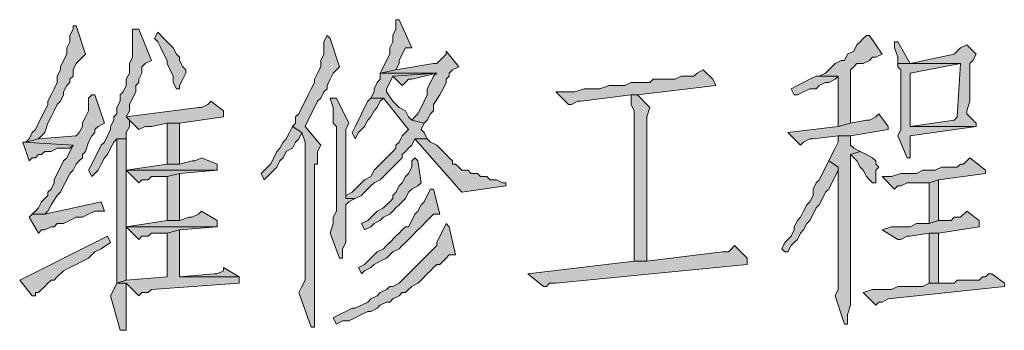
# Model space of a CAD drawing. Extents: x 566443 to 590371, y 3845226 to 3876576.
# Tile 92 of 221: x 586734.08 to 586747.37, y 3853870.76 to 3853874.95. Entities that reach past the tile are written whole.
import ezdxf

# ---------------------------------------------------------------- set-up
doc = ezdxf.new("R2010")
doc.units = 0
doc.layers.add('C00-00-00', color=7, linetype='CONTINUOUS')

msp = doc.modelspace()

# ---------------------------------------------------------------- hatches: boundary and pattern name
at = {"layer": 'C00-00-00'}
h = msp.add_hatch(color=256, dxfattribs=at)
h.dxf.hatch_style = 2
h.paths.add_polyline_path([(586739.198, 3853874.951), (586739.156, 3853874.951), (586739.156, 3853874.908), (586739.156, 3853874.824), (586739.114, 3853874.739), (586739.114, 3853874.654), (586739.071, 3853874.57), (586739.071, 3853874.485), (586739.029, 3853874.4), (586738.987, 3853874.316), (586738.944, 3853874.231), (586739.156, 3853874.273), (586739.198, 3853874.358), (586739.198, 3853874.4), (586739.241, 3853874.485), (586739.283, 3853874.57), (586739.368, 3853874.57)])
h = msp.add_hatch(color=256, dxfattribs=at)
h.dxf.hatch_style = 2
h.paths.add_polyline_path([(586734.838, 3853874.866), (586734.796, 3853874.866), (586734.796, 3853874.824), (586734.753, 3853874.739), (586734.753, 3853874.654), (586734.711, 3853874.57), (586734.711, 3853874.485), (586734.669, 3853874.4), (586734.626, 3853874.316), (586734.626, 3853874.273), (586734.584, 3853874.189), (586734.584, 3853874.104), (586734.542, 3853874.019), (586734.499, 3853873.935), (586734.457, 3853873.85), (586734.457, 3853873.808), (586734.415, 3853873.723), (586734.372, 3853873.638), (586734.33, 3853873.554), (586734.288, 3853873.469), (586734.245, 3853873.427), (586734.203, 3853873.342), (586734.161, 3853873.3), (586734.33, 3853873.342), (586734.415, 3853873.427), (586734.457, 3853873.554), (586734.499, 3853873.638), (586734.542, 3853873.723), (586734.584, 3853873.808), (586734.626, 3853873.85), (586734.669, 3853873.935), (586734.669, 3853873.977), (586734.711, 3853874.062), (586734.753, 3853874.104), (586734.753, 3853874.146), (586734.796, 3853874.189), (586734.796, 3853874.273), (586734.838, 3853874.358), (586734.88, 3853874.4), (586734.923, 3853874.443), (586734.965, 3853874.485)])
h = msp.add_hatch(color=256, dxfattribs=at)
h.dxf.hatch_style = 2
h.paths.add_polyline_path([(586735.685, 3853874.824), (586735.6, 3853874.824), (586735.6, 3853874.781), (586735.6, 3853874.443), (586735.558, 3853874.358), (586735.558, 3853874.231), (586735.515, 3853874.146), (586735.515, 3853874.062), (586735.473, 3853873.977), (586735.431, 3853873.935), (586735.431, 3853873.85), (586735.388, 3853873.765), (586735.388, 3853873.681), (586735.346, 3853873.638), (586735.346, 3853873.596), (586735.304, 3853873.511), (586735.304, 3853873.469), (586735.261, 3853873.384), (586735.219, 3853873.3), (586735.177, 3853873.257), (586735.134, 3853873.173), (586735.092, 3853873.088), (586735.05, 3853873.003), (586735.007, 3853872.919), (586735.05, 3853872.834), (586735.134, 3853872.919), (586735.177, 3853873.003), (586735.219, 3853873.088), (586735.261, 3853873.13), (586735.304, 3853873.215), (586735.346, 3853873.3), (586735.388, 3853873.342), (586735.515, 3853873.342), (586735.515, 3853873.384), (586735.515, 3853873.427), (586735.558, 3853873.511), (586735.558, 3853873.596), (586735.515, 3853873.638), (586735.558, 3853873.723), (586735.558, 3853873.808), (586735.6, 3853873.892), (586735.642, 3853873.977), (586735.642, 3853874.062), (586735.685, 3853874.104), (586735.685, 3853874.146), (586735.727, 3853874.231), (586735.727, 3853874.316), (586735.769, 3853874.358), (586735.854, 3853874.4)])
h = msp.add_hatch(color=256, dxfattribs=at)
h.dxf.hatch_style = 2
h.paths.add_polyline_path([(586735.939, 3853874.781), (586735.896, 3853874.697), (586735.939, 3853874.654), (586735.981, 3853874.57), (586736.023, 3853874.485), (586736.066, 3853874.4), (586736.066, 3853874.358), (586736.108, 3853874.273), (586736.15, 3853874.189), (586736.15, 3853874.104), (586736.193, 3853874.019), (586736.235, 3853874.019), (586736.235, 3853874.062), (586736.277, 3853874.146), (586736.32, 3853874.231), (586736.32, 3853874.273), (586736.277, 3853874.316), (586736.235, 3853874.4), (586736.235, 3853874.443), (586736.193, 3853874.485), (586736.15, 3853874.57), (586736.108, 3853874.612), (586736.023, 3853874.697)])
h = msp.add_hatch(color=256, dxfattribs=at)
h.dxf.hatch_style = 2
h.paths.add_polyline_path([(586738.225, 3853874.739), (586738.182, 3853874.654), (586738.182, 3853874.485), (586738.14, 3853874.4), (586738.14, 3853874.316), (586738.098, 3853874.231), (586738.055, 3853874.146), (586738.055, 3853874.104), (586738.013, 3853874.019), (586737.971, 3853873.935), (586737.928, 3853873.85), (586737.886, 3853873.765), (586737.844, 3853873.681), (586737.801, 3853873.638), (586737.801, 3853873.554), (586737.759, 3853873.511), (586737.886, 3853873.427), (586737.928, 3853873.3), (586737.928, 3853873.088), (586737.928, 3853873.046), (586737.928, 3853871.437), (586737.886, 3853871.352), (586737.844, 3853871.268), (586738.013, 3853870.802), (586738.055, 3853870.802), (586738.055, 3853871.395), (586738.055, 3853873.003), (586738.098, 3853873.003), (586738.098, 3853873.173), (586738.14, 3853873.257), (586737.928, 3853873.511), (586737.971, 3853873.596), (586738.013, 3853873.681), (586738.055, 3853873.765), (586738.098, 3853873.85), (586738.14, 3853873.892), (586738.182, 3853873.977), (586738.225, 3853874.019), (586738.225, 3853874.062), (586738.267, 3853874.146), (586738.309, 3853874.231), (586738.352, 3853874.273), (586738.394, 3853874.316), (586738.267, 3853874.697)])
h = msp.add_hatch(color=256, dxfattribs=at)
h.dxf.hatch_style = 2
h.paths.add_polyline_path([(586745.548, 3853874.739), (586745.506, 3853874.739), (586745.464, 3853874.697), (586745.421, 3853874.654), (586745.379, 3853874.612), (586745.337, 3853874.527), (586745.252, 3853874.485), (586745.21, 3853874.4), (586745.167, 3853874.4), (586745.083, 3853874.358), (586745.04, 3853874.316), (586744.998, 3853874.273), (586744.956, 3853874.231), (586744.871, 3853874.189), (586745.125, 3853874.189), (586745.125, 3853874.146), (586745.125, 3853873.511), (586745.294, 3853873.554), (586745.294, 3853874.273), (586745.337, 3853874.316), (586745.379, 3853874.358), (586745.464, 3853874.358), (586745.548, 3853874.4), (586745.591, 3853874.443), (586745.633, 3853874.443), (586745.718, 3853874.485)])
h = msp.add_hatch(color=256, dxfattribs=at)
h.dxf.hatch_style = 2
h.paths.add_polyline_path([(586745.929, 3853874.654), (586745.887, 3853874.654), (586745.887, 3853874.57), (586745.929, 3853874.443), (586745.929, 3853874.358), (586746.099, 3853874.358)])
h = msp.add_hatch(color=256, dxfattribs=at)
h.dxf.hatch_style = 2
h.paths.add_polyline_path([(586739.833, 3853874.527), (586739.833, 3853874.485), (586739.749, 3853874.4), (586739.706, 3853874.358), (586739.664, 3853874.358), (586739.156, 3853874.273), (586738.944, 3853874.231), (586739.706, 3853874.231), (586739.664, 3853874.189), (586739.622, 3853874.104), (586739.579, 3853874.019), (586739.579, 3853873.935), (586739.537, 3853873.85), (586739.495, 3853873.765), (586739.452, 3853873.681), (586739.41, 3853873.638), (586739.368, 3853873.596), (586739.537, 3853873.554), (586739.579, 3853873.596), (586739.622, 3853873.681), (586739.664, 3853873.723), (586739.664, 3853873.808), (586739.749, 3853873.935), (586739.791, 3853874.019), (586739.833, 3853874.104), (586739.833, 3853874.146), (586739.876, 3853874.189), (586739.876, 3853874.231), (586739.918, 3853874.273), (586740.003, 3853874.316)])
h = msp.add_hatch(color=256, dxfattribs=at)
h.dxf.hatch_style = 2
h.paths.add_polyline_path([(586746.861, 3853874.612), (586746.776, 3853874.57), (586746.734, 3853874.527), (586746.691, 3853874.485), (586746.099, 3853874.358), (586745.929, 3853874.358), (586746.776, 3853874.358), (586746.734, 3853873.638), (586746.691, 3853873.596), (586746.099, 3853873.511), (586746.988, 3853873.511), (586746.988, 3853873.554), (586746.861, 3853873.681), (586746.861, 3853873.723), (586746.903, 3853873.85), (586746.903, 3853874.358), (586746.945, 3853874.4), (586746.988, 3853874.485)])
h = msp.add_hatch(color=256, dxfattribs=at)
h.dxf.hatch_style = 2
h.paths.add_polyline_path([(586745.929, 3853874.358), (586745.929, 3853874.316), (586745.972, 3853874.273), (586745.972, 3853873.469), (586745.929, 3853873.384), (586746.056, 3853873.088), (586746.099, 3853873.088), (586746.099, 3853873.13), (586746.099, 3853873.384), (586746.988, 3853873.511), (586746.099, 3853873.511), (586746.099, 3853873.554), (586746.099, 3853873.723), (586746.099, 3853873.808), (586746.099, 3853874.231), (586746.776, 3853874.358)])
h = msp.add_hatch(color=256, dxfattribs=at)
h.dxf.hatch_style = 2
h.paths.add_polyline_path([(586738.944, 3853874.231), (586738.944, 3853874.146), (586738.902, 3853874.104), (586738.86, 3853874.019), (586738.86, 3853873.977), (586738.817, 3853873.892), (586738.987, 3853873.892), (586739.325, 3853873.469), (586739.283, 3853873.427), (586739.241, 3853873.384), (586739.198, 3853873.3), (586739.156, 3853873.257), (586739.156, 3853873.215), (586739.114, 3853873.173), (586739.071, 3853873.13), (586738.987, 3853873.046), (586738.944, 3853873.003), (586738.902, 3853872.961), (586738.86, 3853872.919), (586738.817, 3853872.834), (586738.733, 3853872.792), (586738.69, 3853872.749), (586738.606, 3853872.665), (586738.563, 3853872.622), (586738.479, 3853872.58), (586738.479, 3853872.538), (586738.606, 3853872.538), (586738.69, 3853872.58), (586738.733, 3853872.622), (586738.817, 3853872.707), (586738.86, 3853872.749), (586738.944, 3853872.792), (586738.987, 3853872.834), (586739.029, 3853872.876), (586739.071, 3853872.919), (586739.156, 3853873.003), (586739.198, 3853873.046), (586739.241, 3853873.088), (586739.241, 3853873.13), (586739.283, 3853873.173), (586739.325, 3853873.215), (586739.368, 3853873.257), (586739.41, 3853873.342), (586739.579, 3853873.342), (586739.537, 3853873.427), (586739.495, 3853873.469), (586739.537, 3853873.554), (586739.368, 3853873.596), (586739.325, 3853873.638), (586739.283, 3853873.723), (586739.198, 3853873.765), (586739.114, 3853873.85), (586739.029, 3853873.977), (586739.029, 3853874.019), (586739.071, 3853874.104), (586739.114, 3853874.189), (586739.706, 3853874.231)])
h = msp.add_hatch(color=256, dxfattribs=at)
h.dxf.hatch_style = 2
h.paths.add_polyline_path([(586739.706, 3853874.231), (586739.114, 3853874.189), (586739.241, 3853874.062), (586739.283, 3853874.104), (586739.325, 3853874.146), (586739.368, 3853874.146)])
h = msp.add_hatch(color=256, dxfattribs=at)
h.dxf.hatch_style = 2
h.paths.add_polyline_path([(586743.305, 3853874.273), (586743.22, 3853874.231), (586743.178, 3853874.189), (586743.008, 3853874.189), (586742.924, 3853874.146), (586742.627, 3853874.146), (586742.585, 3853874.104), (586742.331, 3853874.104), (586742.246, 3853874.062), (586742.035, 3853874.062), (586741.908, 3853874.019), (586741.823, 3853874.019), (586741.696, 3853874.019), (586741.569, 3853873.977), (586741.315, 3853873.977), (586741.484, 3853873.808), (586741.527, 3853873.808), (586741.611, 3853873.85), (586741.654, 3853873.85), (586742.331, 3853873.935), (586742.416, 3853873.935), (586743.474, 3853874.062), (586743.432, 3853874.146)])
h = msp.add_hatch(color=256, dxfattribs=at)
h.dxf.hatch_style = 2
h.paths.add_polyline_path([(586744.871, 3853874.189), (586744.829, 3853874.189), (586744.744, 3853874.146), (586744.659, 3853874.104), (586744.575, 3853874.062), (586744.49, 3853874.019), (586744.532, 3853873.935), (586744.575, 3853873.935), (586744.659, 3853873.977), (586744.744, 3853874.019), (586744.829, 3853874.019), (586744.871, 3853874.062), (586744.956, 3853874.104), (586744.998, 3853874.104), (586745.083, 3853874.146), (586745.125, 3853874.189)])
h = msp.add_hatch(color=256, dxfattribs=at)
h.dxf.hatch_style = 2
h.paths.add_polyline_path([(586735.092, 3853873.935), (586735.05, 3853873.935), (586735.007, 3853873.892), (586735.007, 3853873.723), (586734.965, 3853873.638), (586734.923, 3853873.554), (586734.923, 3853873.511), (586734.88, 3853873.427), (586734.838, 3853873.384), (586734.33, 3853873.342), (586734.161, 3853873.3), (586734.118, 3853873.3), (586734.796, 3853873.257), (586734.753, 3853873.173), (586734.711, 3853873.088), (586734.669, 3853873.046), (586734.626, 3853872.961), (586734.584, 3853872.876), (586734.542, 3853872.792), (586734.542, 3853872.749), (586734.499, 3853872.665), (586734.457, 3853872.622), (586734.457, 3853872.58), (586734.372, 3853872.495), (586734.33, 3853872.411), (586734.288, 3853872.368), (586734.245, 3853872.326), (586734.415, 3853872.326), (586734.457, 3853872.368), (586734.499, 3853872.453), (586734.584, 3853872.58), (586734.626, 3853872.622), (586734.669, 3853872.707), (586734.711, 3853872.792), (586734.753, 3853872.876), (586734.796, 3853872.919), (586734.838, 3853873.003), (586734.88, 3853873.046), (586734.923, 3853873.088), (586734.923, 3853873.13), (586734.965, 3853873.173), (586735.007, 3853873.3), (586735.05, 3853873.384), (586735.092, 3853873.427), (586735.092, 3853873.469), (586735.134, 3853873.511), (586735.219, 3853873.554)])
h = msp.add_hatch(color=256, dxfattribs=at)
h.dxf.hatch_style = 2
h.paths.add_polyline_path([(586736.658, 3853873.85), (586736.616, 3853873.808), (586736.531, 3853873.765), (586736.489, 3853873.765), (586735.515, 3853873.638), (586735.558, 3853873.596), (586735.685, 3853873.469), (586735.769, 3853873.511), (586735.854, 3853873.511), (586736.066, 3853873.554), (586736.235, 3853873.554), (586736.828, 3853873.638), (586736.828, 3853873.723)])
h = msp.add_hatch(color=256, dxfattribs=at)
h.dxf.hatch_style = 2
h.paths.add_polyline_path([(586738.352, 3853873.892), (586738.267, 3853873.892), (586738.309, 3853873.765), (586738.309, 3853873.554), (586738.352, 3853873.511), (586738.352, 3853872.368), (586738.309, 3853872.284), (586738.309, 3853872.199), (586738.267, 3853872.072), (586738.394, 3853871.733), (586738.436, 3853871.733), (586738.436, 3853871.86), (586738.479, 3853871.945), (586738.479, 3853872.453), (586738.521, 3853872.495), (586738.606, 3853872.538), (586738.479, 3853872.538), (586738.479, 3853872.622), (586738.479, 3853873.469), (586738.521, 3853873.554)])
h = msp.add_hatch(color=256, dxfattribs=at)
h.dxf.hatch_style = 2
h.paths.add_polyline_path([(586738.817, 3853873.892), (586738.775, 3853873.85), (586738.733, 3853873.765), (586738.69, 3853873.681), (586738.648, 3853873.596), (586738.606, 3853873.511), (586738.563, 3853873.427), (586738.606, 3853873.342), (586738.648, 3853873.427), (586738.733, 3853873.511), (586738.775, 3853873.596), (586738.817, 3853873.638), (586738.86, 3853873.723), (586738.902, 3853873.765), (586738.944, 3853873.85), (586738.987, 3853873.892)])
h = msp.add_hatch(color=256, dxfattribs=at)
h.dxf.hatch_style = 2
h.paths.add_polyline_path([(586742.416, 3853873.935), (586742.331, 3853873.935), (586742.331, 3853873.892), (586742.331, 3853873.808), (586742.373, 3853873.723), (586742.373, 3853871.691), (586742.543, 3853871.691), (586742.543, 3853873.469), (586742.543, 3853873.511), (586742.543, 3853873.638), (586742.585, 3853873.765)])
h = msp.add_hatch(color=256, dxfattribs=at)
h.dxf.hatch_style = 2
h.paths.add_polyline_path([(586745.675, 3853873.681), (586745.633, 3853873.638), (586745.548, 3853873.596), (586745.506, 3853873.596), (586745.294, 3853873.554), (586745.125, 3853873.511), (586744.448, 3853873.427), (586744.617, 3853873.257), (586744.659, 3853873.3), (586744.744, 3853873.342), (586744.786, 3853873.342), (586745.125, 3853873.384), (586745.294, 3853873.384), (586745.802, 3853873.469), (586745.802, 3853873.511)])
h = msp.add_hatch(color=256, dxfattribs=at)
h.dxf.hatch_style = 2
h.paths.add_polyline_path([(586736.235, 3853873.003), (586736.235, 3853873.554), (586736.066, 3853873.554), (586736.066, 3853873.003)])
h = msp.add_hatch(color=256, dxfattribs=at)
h.dxf.hatch_style = 2
h.paths.add_polyline_path([(586737.759, 3853873.511), (586737.717, 3853873.427), (586737.674, 3853873.342), (586737.632, 3853873.3), (586737.59, 3853873.215), (586737.547, 3853873.173), (586737.505, 3853873.088), (586737.463, 3853873.003), (586737.42, 3853872.961), (586737.336, 3853872.876), (586737.378, 3853872.792), (586737.42, 3853872.834), (586737.463, 3853872.876), (586737.547, 3853872.961), (586737.59, 3853873.046), (586737.632, 3853873.088), (586737.674, 3853873.173), (586737.759, 3853873.215), (586737.801, 3853873.3), (586737.844, 3853873.342), (586737.886, 3853873.427)])
h = msp.add_hatch(color=256, dxfattribs=at)
h.dxf.hatch_style = 2
h.paths.add_polyline_path([(586734.118, 3853873.3), (586734.203, 3853873.046), (586734.245, 3853873.088), (586734.288, 3853873.088), (586734.33, 3853873.13), (586734.372, 3853873.13), (586734.415, 3853873.173), (586734.499, 3853873.173), (586734.584, 3853873.215), (586734.753, 3853873.215), (586734.796, 3853873.257)])
h = msp.add_hatch(color=256, dxfattribs=at)
h.dxf.hatch_style = 2
h.paths.add_polyline_path([(586735.515, 3853873.342), (586735.388, 3853873.342), (586735.388, 3853873.257), (586735.388, 3853871.395), (586735.515, 3853871.437), (586735.515, 3853871.606), (586735.515, 3853871.776), (586735.515, 3853872.157), (586736.743, 3853872.157), (586735.515, 3853872.157), (586735.515, 3853872.284), (586735.515, 3853872.919), (586736.743, 3853872.919), (586735.515, 3853872.919), (586735.515, 3853872.961)])
h = msp.add_hatch(color=256, dxfattribs=at)
h.dxf.hatch_style = 2
h.paths.add_polyline_path([(586739.579, 3853873.342), (586739.41, 3853873.342), (586740.045, 3853872.622), (586740.638, 3853872.707), (586740.638, 3853872.749), (586740.595, 3853872.749), (586740.511, 3853872.792), (586740.426, 3853872.792), (586740.384, 3853872.834), (586740.299, 3853872.834), (586740.257, 3853872.876), (586740.172, 3853872.876), (586740.13, 3853872.919), (586740.045, 3853872.919), (586740.003, 3853872.961), (586739.96, 3853873.003), (586739.918, 3853873.003), (586739.918, 3853873.046), (586739.876, 3853873.088), (586739.833, 3853873.13), (586739.791, 3853873.173), (586739.749, 3853873.215), (586739.706, 3853873.257), (586739.622, 3853873.3)])
h = msp.add_hatch(color=256, dxfattribs=at)
h.dxf.hatch_style = 2
h.paths.add_polyline_path([(586745.294, 3853873.384), (586745.125, 3853873.384), (586745.125, 3853873.342), (586745.125, 3853873.3), (586745.083, 3853873.215), (586745.04, 3853873.13), (586744.998, 3853873.046), (586745.125, 3853872.961), (586745.125, 3853871.564), (586745.125, 3853871.522), (586745.125, 3853871.31), (586745.083, 3853871.225), (586745.21, 3853870.844), (586745.252, 3853870.844), (586745.252, 3853870.971), (586745.294, 3853871.098), (586745.294, 3853873.13), (586745.421, 3853873.173), (586745.337, 3853873.215), (586745.294, 3853873.257)])
h = msp.add_hatch(color=256, dxfattribs=at)
h.dxf.hatch_style = 2
h.paths.add_polyline_path([(586745.421, 3853873.173), (586745.294, 3853873.13), (586745.337, 3853873.088), (586745.379, 3853873.046), (586745.421, 3853872.961), (586745.464, 3853872.919), (586745.506, 3853872.834), (586745.548, 3853872.792), (586745.591, 3853872.749), (586745.633, 3853872.749), (586745.633, 3853872.792), (586745.633, 3853872.919), (586745.675, 3853872.961), (586745.633, 3853873.003), (586745.633, 3853873.046), (586745.591, 3853873.088), (586745.506, 3853873.13)])
h = msp.add_hatch(color=256, dxfattribs=at)
h.dxf.hatch_style = 2
h.paths.add_polyline_path([(586736.531, 3853873.088), (586736.447, 3853873.046), (586736.404, 3853873.046), (586736.235, 3853873.003), (586736.066, 3853873.003), (586735.515, 3853872.919), (586736.743, 3853872.919), (586736.743, 3853873.003)])
h = msp.add_hatch(color=256, dxfattribs=at)
h.dxf.hatch_style = 2
h.paths.add_polyline_path([(586739.41, 3853873.088), (586739.368, 3853873.046), (586739.368, 3853872.961), (586739.325, 3853872.876), (586739.283, 3853872.834), (586739.241, 3853872.749), (586739.198, 3853872.707), (586739.156, 3853872.622), (586739.114, 3853872.58), (586739.114, 3853872.538), (586739.071, 3853872.495), (586739.029, 3853872.453), (586738.987, 3853872.411), (586738.902, 3853872.368), (586738.86, 3853872.326), (586738.775, 3853872.241), (586738.69, 3853872.199), (586738.733, 3853872.114), (586738.817, 3853872.157), (586738.86, 3853872.199), (586738.944, 3853872.241), (586738.987, 3853872.284), (586739.071, 3853872.326), (586739.114, 3853872.368), (586739.156, 3853872.411), (586739.198, 3853872.453), (586739.241, 3853872.495), (586739.283, 3853872.538), (586739.325, 3853872.622), (586739.368, 3853872.665), (586739.452, 3853872.707), (586739.495, 3853872.749), (586739.452, 3853873.046)])
h = msp.add_hatch(color=256, dxfattribs=at)
h.dxf.hatch_style = 2
h.paths.add_polyline_path([(586744.998, 3853873.046), (586744.956, 3853872.961), (586744.913, 3853872.876), (586744.871, 3853872.792), (586744.829, 3853872.749), (586744.786, 3853872.665), (586744.786, 3853872.58), (586744.744, 3853872.495), (586744.702, 3853872.453), (586744.659, 3853872.368), (586744.617, 3853872.284), (586744.575, 3853872.241), (586744.532, 3853872.157), (586744.532, 3853872.114), (586744.49, 3853872.03), (586744.448, 3853871.987), (586744.405, 3853871.945), (586744.363, 3853871.86), (586744.405, 3853871.818), (586744.448, 3853871.818), (586744.49, 3853871.903), (586744.532, 3853871.945), (586744.575, 3853871.987), (586744.617, 3853872.072), (586744.659, 3853872.114), (586744.702, 3853872.199), (586744.744, 3853872.241), (586744.786, 3853872.326), (586744.829, 3853872.411), (586744.871, 3853872.453), (586744.913, 3853872.538), (586744.956, 3853872.622), (586744.998, 3853872.665), (586745.04, 3853872.749), (586745.083, 3853872.834), (586745.125, 3853872.919), (586745.125, 3853872.961)])
h = msp.add_hatch(color=256, dxfattribs=at)
h.dxf.hatch_style = 2
h.paths.add_polyline_path([(586746.903, 3853873.088), (586746.861, 3853873.046), (586746.818, 3853873.003), (586746.776, 3853873.003), (586746.734, 3853872.961), (586746.522, 3853872.961), (586746.437, 3853872.919), (586746.268, 3853872.919), (586746.183, 3853872.876), (586745.972, 3853872.876), (586745.845, 3853872.834), (586745.718, 3853872.834), (586745.887, 3853872.665), (586745.929, 3853872.707), (586745.972, 3853872.707), (586746.056, 3853872.749), (586746.353, 3853872.749), (586746.48, 3853872.792), (586747.115, 3853872.876), (586747.115, 3853872.919)])
h = msp.add_hatch(color=256, dxfattribs=at)
h.dxf.hatch_style = 2
h.paths.add_polyline_path([(586736.743, 3853872.919), (586735.515, 3853872.919), (586735.685, 3853872.749), (586735.727, 3853872.792), (586735.812, 3853872.792), (586735.854, 3853872.834), (586736.066, 3853872.834), (586736.235, 3853872.876)])
h = msp.add_hatch(color=256, dxfattribs=at)
h.dxf.hatch_style = 2
h.paths.add_polyline_path([(586736.235, 3853872.876), (586736.066, 3853872.834), (586736.066, 3853872.241), (586736.235, 3853872.241)])
h = msp.add_hatch(color=256, dxfattribs=at)
h.dxf.hatch_style = 2
h.paths.add_polyline_path([(586746.48, 3853872.792), (586746.353, 3853872.749), (586746.353, 3853872.199), (586746.48, 3853872.241)])
h = msp.add_hatch(color=256, dxfattribs=at)
h.dxf.hatch_style = 2
h.paths.add_polyline_path([(586739.622, 3853872.665), (586739.579, 3853872.58), (586739.537, 3853872.495), (586739.495, 3853872.453), (586739.452, 3853872.368), (586739.41, 3853872.326), (586739.368, 3853872.241), (586739.325, 3853872.157), (586739.283, 3853872.157), (586739.241, 3853872.114), (586739.198, 3853872.072), (586739.156, 3853872.03), (586739.071, 3853871.945), (586739.029, 3853871.903), (586738.987, 3853871.86), (586738.902, 3853871.818), (586738.86, 3853871.776), (586738.775, 3853871.691), (586738.733, 3853871.649), (586738.648, 3853871.606), (586738.69, 3853871.522), (586738.733, 3853871.564), (586738.817, 3853871.606), (586738.86, 3853871.649), (586738.944, 3853871.691), (586739.029, 3853871.733), (586739.071, 3853871.776), (586739.114, 3853871.818), (586739.198, 3853871.86), (586739.241, 3853871.903), (586739.283, 3853871.945), (586739.325, 3853871.987), (586739.368, 3853872.03), (586739.452, 3853872.114), (586739.495, 3853872.157), (586739.579, 3853872.241), (586739.622, 3853872.284), (586739.664, 3853872.326), (586739.749, 3853872.326), (586739.664, 3853872.665)])
h = msp.add_hatch(color=256, dxfattribs=at)
h.dxf.hatch_style = 2
h.paths.add_polyline_path([(586735.177, 3853872.495), (586734.415, 3853872.326), (586734.245, 3853872.326), (586734.203, 3853872.284), (586734.33, 3853872.072), (586734.372, 3853872.114), (586734.415, 3853872.114), (586734.499, 3853872.157), (586734.542, 3853872.157), (586734.584, 3853872.199), (586734.669, 3853872.199), (586734.753, 3853872.241), (586734.838, 3853872.284), (586734.923, 3853872.284), (586735.007, 3853872.326), (586735.092, 3853872.368), (586735.219, 3853872.368)])
h = msp.add_hatch(color=256, dxfattribs=at)
h.dxf.hatch_style = 2
h.paths.add_polyline_path([(586736.531, 3853872.368), (586736.489, 3853872.326), (586736.404, 3853872.284), (586736.362, 3853872.284), (586736.235, 3853872.241), (586736.066, 3853872.241), (586735.515, 3853872.157), (586736.743, 3853872.157), (586736.743, 3853872.241)])
h = msp.add_hatch(color=256, dxfattribs=at)
h.dxf.hatch_style = 2
h.paths.add_polyline_path([(586746.861, 3853872.368), (586746.776, 3853872.284), (586746.691, 3853872.284), (586746.649, 3853872.241), (586746.48, 3853872.241), (586746.353, 3853872.199), (586746.183, 3853872.199), (586746.099, 3853872.157), (586745.845, 3853872.157), (586745.718, 3853872.114), (586745.929, 3853871.987), (586745.972, 3853871.987), (586746.056, 3853872.03), (586746.099, 3853872.03), (586746.353, 3853872.072), (586746.48, 3853872.072), (586747.03, 3853872.157), (586747.03, 3853872.241)])
h = msp.add_hatch(color=256, dxfattribs=at)
h.dxf.hatch_style = 2
h.paths.add_polyline_path([(586736.235, 3853872.114), (586736.066, 3853872.072), (586736.066, 3853871.479), (586735.515, 3853871.437), (586735.388, 3853871.395), (586735.515, 3853871.395), (586735.685, 3853871.225), (586735.727, 3853871.268), (586735.812, 3853871.268), (586735.854, 3853871.31), (586737.039, 3853871.395), (586737.039, 3853871.479), (586736.235, 3853871.479)])
h = msp.add_hatch(color=256, dxfattribs=at)
h.dxf.hatch_style = 2
h.paths.add_polyline_path([(586736.743, 3853872.157), (586735.515, 3853872.157), (586735.685, 3853871.987), (586735.727, 3853872.03), (586735.812, 3853872.03), (586735.854, 3853872.072), (586736.066, 3853872.072), (586736.235, 3853872.114)])
h = msp.add_hatch(color=256, dxfattribs=at)
h.dxf.hatch_style = 2
h.paths.add_polyline_path([(586739.833, 3853872.199), (586739.791, 3853872.114), (586739.749, 3853872.03), (586739.706, 3853871.945), (586739.706, 3853871.903), (586739.664, 3853871.86), (586739.622, 3853871.818), (586739.537, 3853871.733), (586739.495, 3853871.691), (586739.41, 3853871.606), (586739.325, 3853871.522), (586739.283, 3853871.479), (586739.241, 3853871.437), (586739.198, 3853871.395), (586739.114, 3853871.352), (586739.071, 3853871.352), (586739.029, 3853871.31), (586738.944, 3853871.268), (586738.902, 3853871.225), (586738.817, 3853871.183), (586738.775, 3853871.141), (586738.69, 3853871.098), (586738.606, 3853871.056), (586738.563, 3853871.056), (586738.479, 3853871.014), (586738.394, 3853870.971), (586738.309, 3853870.929), (586738.352, 3853870.844), (586738.436, 3853870.887), (586738.521, 3853870.887), (586738.606, 3853870.929), (586738.69, 3853870.971), (586738.775, 3853871.014), (586738.817, 3853871.014), (586738.902, 3853871.056), (586738.944, 3853871.098), (586739.029, 3853871.141), (586739.071, 3853871.141), (586739.114, 3853871.183), (586739.198, 3853871.225), (586739.241, 3853871.268), (586739.283, 3853871.268), (586739.325, 3853871.31), (586739.368, 3853871.352), (586739.452, 3853871.395), (586739.495, 3853871.437), (586739.579, 3853871.522), (586739.622, 3853871.564), (586739.664, 3853871.606), (586739.706, 3853871.649), (586739.749, 3853871.649), (586739.791, 3853871.691), (586739.833, 3853871.733), (586739.876, 3853871.776), (586739.96, 3853871.776), (586739.876, 3853872.157)])
h = msp.add_hatch(color=256, dxfattribs=at)
h.dxf.hatch_style = 2
h.paths.add_polyline_path([(586735.261, 3853872.03), (586734.076, 3853871.437), (586734.245, 3853871.225), (586734.288, 3853871.225), (586734.288, 3853871.268), (586734.33, 3853871.268), (586734.372, 3853871.31), (586734.415, 3853871.352), (586734.457, 3853871.395), (586734.499, 3853871.437), (586734.542, 3853871.437), (586734.584, 3853871.479), (586734.669, 3853871.564), (586734.753, 3853871.606), (586734.838, 3853871.649), (586734.923, 3853871.691), (586735.007, 3853871.733), (586735.092, 3853871.818), (586735.177, 3853871.86), (586735.304, 3853871.945)])
h = msp.add_hatch(color=256, dxfattribs=at)
h.dxf.hatch_style = 2
h.paths.add_polyline_path([(586746.48, 3853871.395), (586746.48, 3853872.072), (586746.353, 3853872.072), (586746.353, 3853871.395)])
h = msp.add_hatch(color=256, dxfattribs=at)
h.dxf.hatch_style = 2
h.paths.add_polyline_path([(586743.728, 3853871.903), (586743.686, 3853871.86), (586743.643, 3853871.818), (586743.559, 3853871.818), (586742.543, 3853871.691), (586742.373, 3853871.691), (586740.934, 3853871.522), (586741.146, 3853871.352), (586741.188, 3853871.352), (586741.23, 3853871.395), (586741.315, 3853871.395), (586743.897, 3853871.649), (586743.897, 3853871.733)])
h = msp.add_hatch(color=256, dxfattribs=at)
h.dxf.hatch_style = 2
h.paths.add_polyline_path([(586736.828, 3853871.606), (586736.828, 3853871.564), (586736.743, 3853871.522), (586736.701, 3853871.522), (586736.235, 3853871.479), (586737.039, 3853871.479)])
h = msp.add_hatch(color=256, dxfattribs=at)
h.dxf.hatch_style = 2
h.paths.add_polyline_path([(586747.199, 3853871.522), (586747.157, 3853871.522), (586747.115, 3853871.479), (586747.072, 3853871.479), (586747.03, 3853871.437), (586746.734, 3853871.437), (586746.691, 3853871.395), (586746.353, 3853871.395), (586746.268, 3853871.352), (586745.929, 3853871.352), (586745.845, 3853871.31), (586745.591, 3853871.31), (586745.464, 3853871.268), (586745.633, 3853871.098), (586745.675, 3853871.141), (586745.718, 3853871.141), (586745.802, 3853871.183), (586747.369, 3853871.352), (586747.369, 3853871.395)])
h = msp.add_hatch(color=256, dxfattribs=at)
h.dxf.hatch_style = 2
h.paths.add_polyline_path([(586735.388, 3853871.395), (586735.346, 3853871.31), (586735.304, 3853871.225), (586735.431, 3853870.76), (586735.515, 3853870.76), (586735.515, 3853871.268), (586735.515, 3853871.395)])

# ---------------------------------------------------------------- linework, layer by layer
at = {"layer": 'C00-00-00', "lineweight": 0}
for points in [[(586739.198, 3853874.951), (586739.156, 3853874.951), (586739.156, 3853874.908), (586739.156, 3853874.824), (586739.114, 3853874.739), (586739.114, 3853874.654), (586739.071, 3853874.57), (586739.071, 3853874.485), (586739.029, 3853874.4), (586738.987, 3853874.316), (586738.944, 3853874.231), (586739.156, 3853874.273), (586739.198, 3853874.358), (586739.198, 3853874.4), (586739.241, 3853874.485), (586739.283, 3853874.57), (586739.368, 3853874.57)], [(586734.838, 3853874.866), (586734.796, 3853874.866), (586734.796, 3853874.824), (586734.753, 3853874.739), (586734.753, 3853874.654), (586734.711, 3853874.57), (586734.711, 3853874.485), (586734.669, 3853874.4), (586734.626, 3853874.316), (586734.626, 3853874.273), (586734.584, 3853874.189), (586734.584, 3853874.104), (586734.542, 3853874.019), (586734.499, 3853873.935), (586734.457, 3853873.85), (586734.457, 3853873.808), (586734.415, 3853873.723), (586734.372, 3853873.638), (586734.33, 3853873.554), (586734.288, 3853873.469), (586734.245, 3853873.427), (586734.203, 3853873.342), (586734.161, 3853873.3), (586734.33, 3853873.342), (586734.415, 3853873.427), (586734.457, 3853873.554), (586734.499, 3853873.638), (586734.542, 3853873.723), (586734.584, 3853873.808), (586734.626, 3853873.85), (586734.669, 3853873.935), (586734.669, 3853873.977), (586734.711, 3853874.062), (586734.753, 3853874.104), (586734.753, 3853874.146), (586734.796, 3853874.189), (586734.796, 3853874.273), (586734.838, 3853874.358), (586734.88, 3853874.4), (586734.923, 3853874.443), (586734.965, 3853874.485)], [(586735.685, 3853874.824), (586735.6, 3853874.824), (586735.6, 3853874.781), (586735.6, 3853874.443), (586735.558, 3853874.358), (586735.558, 3853874.231), (586735.515, 3853874.146), (586735.515, 3853874.062), (586735.473, 3853873.977), (586735.431, 3853873.935), (586735.431, 3853873.85), (586735.388, 3853873.765), (586735.388, 3853873.681), (586735.346, 3853873.638), (586735.346, 3853873.596), (586735.304, 3853873.511), (586735.304, 3853873.469), (586735.261, 3853873.384), (586735.219, 3853873.3), (586735.177, 3853873.257), (586735.134, 3853873.173), (586735.092, 3853873.088), (586735.05, 3853873.003), (586735.007, 3853872.919), (586735.05, 3853872.834), (586735.134, 3853872.919), (586735.177, 3853873.003), (586735.219, 3853873.088), (586735.261, 3853873.13), (586735.304, 3853873.215), (586735.346, 3853873.3), (586735.388, 3853873.342), (586735.515, 3853873.342), (586735.515, 3853873.384), (586735.515, 3853873.427), (586735.558, 3853873.511), (586735.558, 3853873.596), (586735.515, 3853873.638), (586735.558, 3853873.723), (586735.558, 3853873.808), (586735.6, 3853873.892), (586735.642, 3853873.977), (586735.642, 3853874.062), (586735.685, 3853874.104), (586735.685, 3853874.146), (586735.727, 3853874.231), (586735.727, 3853874.316), (586735.769, 3853874.358), (586735.854, 3853874.4)], [(586735.939, 3853874.781), (586735.896, 3853874.697), (586735.939, 3853874.654), (586735.981, 3853874.57), (586736.023, 3853874.485), (586736.066, 3853874.4), (586736.066, 3853874.358), (586736.108, 3853874.273), (586736.15, 3853874.189), (586736.15, 3853874.104), (586736.193, 3853874.019), (586736.235, 3853874.019), (586736.235, 3853874.062), (586736.277, 3853874.146), (586736.32, 3853874.231), (586736.32, 3853874.273), (586736.277, 3853874.316), (586736.235, 3853874.4), (586736.235, 3853874.443), (586736.193, 3853874.485), (586736.15, 3853874.57), (586736.108, 3853874.612), (586736.023, 3853874.697)], [(586738.225, 3853874.739), (586738.182, 3853874.654), (586738.182, 3853874.485), (586738.14, 3853874.4), (586738.14, 3853874.316), (586738.098, 3853874.231), (586738.055, 3853874.146), (586738.055, 3853874.104), (586738.013, 3853874.019), (586737.971, 3853873.935), (586737.928, 3853873.85), (586737.886, 3853873.765), (586737.844, 3853873.681), (586737.801, 3853873.638), (586737.801, 3853873.554), (586737.759, 3853873.511), (586737.886, 3853873.427), (586737.928, 3853873.3), (586737.928, 3853873.088), (586737.928, 3853873.046), (586737.928, 3853871.437), (586737.886, 3853871.352), (586737.844, 3853871.268), (586738.013, 3853870.802), (586738.055, 3853870.802), (586738.055, 3853871.395), (586738.055, 3853873.003), (586738.098, 3853873.003), (586738.098, 3853873.173), (586738.14, 3853873.257), (586737.928, 3853873.511), (586737.971, 3853873.596), (586738.013, 3853873.681), (586738.055, 3853873.765), (586738.098, 3853873.85), (586738.14, 3853873.892), (586738.182, 3853873.977), (586738.225, 3853874.019), (586738.225, 3853874.062), (586738.267, 3853874.146), (586738.309, 3853874.231), (586738.352, 3853874.273), (586738.394, 3853874.316), (586738.267, 3853874.697)], [(586745.548, 3853874.739), (586745.506, 3853874.739), (586745.464, 3853874.697), (586745.421, 3853874.654), (586745.379, 3853874.612), (586745.337, 3853874.527), (586745.252, 3853874.485), (586745.21, 3853874.4), (586745.167, 3853874.4), (586745.083, 3853874.358), (586745.04, 3853874.316), (586744.998, 3853874.273), (586744.956, 3853874.231), (586744.871, 3853874.189), (586745.125, 3853874.189), (586745.125, 3853874.146), (586745.125, 3853873.511), (586745.294, 3853873.554), (586745.294, 3853874.273), (586745.337, 3853874.316), (586745.379, 3853874.358), (586745.464, 3853874.358), (586745.548, 3853874.4), (586745.591, 3853874.443), (586745.633, 3853874.443), (586745.718, 3853874.485)], [(586745.929, 3853874.654), (586745.887, 3853874.654), (586745.887, 3853874.57), (586745.929, 3853874.443), (586745.929, 3853874.358), (586746.099, 3853874.358)], [(586739.833, 3853874.527), (586739.833, 3853874.485), (586739.749, 3853874.4), (586739.706, 3853874.358), (586739.664, 3853874.358), (586739.156, 3853874.273), (586738.944, 3853874.231), (586739.706, 3853874.231), (586739.664, 3853874.189), (586739.622, 3853874.104), (586739.579, 3853874.019), (586739.579, 3853873.935), (586739.537, 3853873.85), (586739.495, 3853873.765), (586739.452, 3853873.681), (586739.41, 3853873.638), (586739.368, 3853873.596), (586739.537, 3853873.554), (586739.579, 3853873.596), (586739.622, 3853873.681), (586739.664, 3853873.723), (586739.664, 3853873.808), (586739.749, 3853873.935), (586739.791, 3853874.019), (586739.833, 3853874.104), (586739.833, 3853874.146), (586739.876, 3853874.189), (586739.876, 3853874.231), (586739.918, 3853874.273), (586740.003, 3853874.316)], [(586746.861, 3853874.612), (586746.776, 3853874.57), (586746.734, 3853874.527), (586746.691, 3853874.485), (586746.099, 3853874.358), (586745.929, 3853874.358), (586746.776, 3853874.358), (586746.734, 3853873.638), (586746.691, 3853873.596), (586746.099, 3853873.511), (586746.988, 3853873.511), (586746.988, 3853873.554), (586746.861, 3853873.681), (586746.861, 3853873.723), (586746.903, 3853873.85), (586746.903, 3853874.358), (586746.945, 3853874.4), (586746.988, 3853874.485)], [(586745.929, 3853874.358), (586745.929, 3853874.316), (586745.972, 3853874.273), (586745.972, 3853873.469), (586745.929, 3853873.384), (586746.056, 3853873.088), (586746.099, 3853873.088), (586746.099, 3853873.13), (586746.099, 3853873.384), (586746.988, 3853873.511), (586746.099, 3853873.511), (586746.099, 3853873.554), (586746.099, 3853873.723), (586746.099, 3853873.808), (586746.099, 3853874.231), (586746.776, 3853874.358)], [(586738.944, 3853874.231), (586738.944, 3853874.146), (586738.902, 3853874.104), (586738.86, 3853874.019), (586738.86, 3853873.977), (586738.817, 3853873.892), (586738.987, 3853873.892), (586739.325, 3853873.469), (586739.283, 3853873.427), (586739.241, 3853873.384), (586739.198, 3853873.3), (586739.156, 3853873.257), (586739.156, 3853873.215), (586739.114, 3853873.173), (586739.071, 3853873.13), (586738.987, 3853873.046), (586738.944, 3853873.003), (586738.902, 3853872.961), (586738.86, 3853872.919), (586738.817, 3853872.834), (586738.733, 3853872.792), (586738.69, 3853872.749), (586738.606, 3853872.665), (586738.563, 3853872.622), (586738.479, 3853872.58), (586738.479, 3853872.538), (586738.606, 3853872.538), (586738.69, 3853872.58), (586738.733, 3853872.622), (586738.817, 3853872.707), (586738.86, 3853872.749), (586738.944, 3853872.792), (586738.987, 3853872.834), (586739.029, 3853872.876), (586739.071, 3853872.919), (586739.156, 3853873.003), (586739.198, 3853873.046), (586739.241, 3853873.088), (586739.241, 3853873.13), (586739.283, 3853873.173), (586739.325, 3853873.215), (586739.368, 3853873.257), (586739.41, 3853873.342), (586739.579, 3853873.342), (586739.537, 3853873.427), (586739.495, 3853873.469), (586739.537, 3853873.554), (586739.368, 3853873.596), (586739.325, 3853873.638), (586739.283, 3853873.723), (586739.198, 3853873.765), (586739.114, 3853873.85), (586739.029, 3853873.977), (586739.029, 3853874.019), (586739.071, 3853874.104), (586739.114, 3853874.189), (586739.706, 3853874.231)], [(586739.706, 3853874.231), (586739.114, 3853874.189), (586739.241, 3853874.062), (586739.283, 3853874.104), (586739.325, 3853874.146), (586739.368, 3853874.146)], [(586743.305, 3853874.273), (586743.22, 3853874.231), (586743.178, 3853874.189), (586743.008, 3853874.189), (586742.924, 3853874.146), (586742.627, 3853874.146), (586742.585, 3853874.104), (586742.331, 3853874.104), (586742.246, 3853874.062), (586742.035, 3853874.062), (586741.908, 3853874.019), (586741.823, 3853874.019), (586741.696, 3853874.019), (586741.569, 3853873.977), (586741.315, 3853873.977), (586741.484, 3853873.808), (586741.527, 3853873.808), (586741.611, 3853873.85), (586741.654, 3853873.85), (586742.331, 3853873.935), (586742.416, 3853873.935), (586743.474, 3853874.062), (586743.432, 3853874.146)], [(586744.871, 3853874.189), (586744.829, 3853874.189), (586744.744, 3853874.146), (586744.659, 3853874.104), (586744.575, 3853874.062), (586744.49, 3853874.019), (586744.532, 3853873.935), (586744.575, 3853873.935), (586744.659, 3853873.977), (586744.744, 3853874.019), (586744.829, 3853874.019), (586744.871, 3853874.062), (586744.956, 3853874.104), (586744.998, 3853874.104), (586745.083, 3853874.146), (586745.125, 3853874.189)], [(586735.092, 3853873.935), (586735.05, 3853873.935), (586735.007, 3853873.892), (586735.007, 3853873.723), (586734.965, 3853873.638), (586734.923, 3853873.554), (586734.923, 3853873.511), (586734.88, 3853873.427), (586734.838, 3853873.384), (586734.33, 3853873.342), (586734.161, 3853873.3), (586734.118, 3853873.3), (586734.796, 3853873.257), (586734.753, 3853873.173), (586734.711, 3853873.088), (586734.669, 3853873.046), (586734.626, 3853872.961), (586734.584, 3853872.876), (586734.542, 3853872.792), (586734.542, 3853872.749), (586734.499, 3853872.665), (586734.457, 3853872.622), (586734.457, 3853872.58), (586734.372, 3853872.495), (586734.33, 3853872.411), (586734.288, 3853872.368), (586734.245, 3853872.326), (586734.415, 3853872.326), (586734.457, 3853872.368), (586734.499, 3853872.453), (586734.584, 3853872.58), (586734.626, 3853872.622), (586734.669, 3853872.707), (586734.711, 3853872.792), (586734.753, 3853872.876), (586734.796, 3853872.919), (586734.838, 3853873.003), (586734.88, 3853873.046), (586734.923, 3853873.088), (586734.923, 3853873.13), (586734.965, 3853873.173), (586735.007, 3853873.3), (586735.05, 3853873.384), (586735.092, 3853873.427), (586735.092, 3853873.469), (586735.134, 3853873.511), (586735.219, 3853873.554)], [(586736.658, 3853873.85), (586736.616, 3853873.808), (586736.531, 3853873.765), (586736.489, 3853873.765), (586735.515, 3853873.638), (586735.558, 3853873.596), (586735.685, 3853873.469), (586735.769, 3853873.511), (586735.854, 3853873.511), (586736.066, 3853873.554), (586736.235, 3853873.554), (586736.828, 3853873.638), (586736.828, 3853873.723)], [(586738.352, 3853873.892), (586738.267, 3853873.892), (586738.309, 3853873.765), (586738.309, 3853873.554), (586738.352, 3853873.511), (586738.352, 3853872.368), (586738.309, 3853872.284), (586738.309, 3853872.199), (586738.267, 3853872.072), (586738.394, 3853871.733), (586738.436, 3853871.733), (586738.436, 3853871.86), (586738.479, 3853871.945), (586738.479, 3853872.453), (586738.521, 3853872.495), (586738.606, 3853872.538), (586738.479, 3853872.538), (586738.479, 3853872.622), (586738.479, 3853873.469), (586738.521, 3853873.554)], [(586738.817, 3853873.892), (586738.775, 3853873.85), (586738.733, 3853873.765), (586738.69, 3853873.681), (586738.648, 3853873.596), (586738.606, 3853873.511), (586738.563, 3853873.427), (586738.606, 3853873.342), (586738.648, 3853873.427), (586738.733, 3853873.511), (586738.775, 3853873.596), (586738.817, 3853873.638), (586738.86, 3853873.723), (586738.902, 3853873.765), (586738.944, 3853873.85), (586738.987, 3853873.892)], [(586742.416, 3853873.935), (586742.331, 3853873.935), (586742.331, 3853873.892), (586742.331, 3853873.808), (586742.373, 3853873.723), (586742.373, 3853871.691), (586742.543, 3853871.691), (586742.543, 3853873.469), (586742.543, 3853873.511), (586742.543, 3853873.638), (586742.585, 3853873.765)], [(586745.675, 3853873.681), (586745.633, 3853873.638), (586745.548, 3853873.596), (586745.506, 3853873.596), (586745.294, 3853873.554), (586745.125, 3853873.511), (586744.448, 3853873.427), (586744.617, 3853873.257), (586744.659, 3853873.3), (586744.744, 3853873.342), (586744.786, 3853873.342), (586745.125, 3853873.384), (586745.294, 3853873.384), (586745.802, 3853873.469), (586745.802, 3853873.511)], [(586736.235, 3853873.003), (586736.235, 3853873.554), (586736.066, 3853873.554), (586736.066, 3853873.003)], [(586737.759, 3853873.511), (586737.717, 3853873.427), (586737.674, 3853873.342), (586737.632, 3853873.3), (586737.59, 3853873.215), (586737.547, 3853873.173), (586737.505, 3853873.088), (586737.463, 3853873.003), (586737.42, 3853872.961), (586737.336, 3853872.876), (586737.378, 3853872.792), (586737.42, 3853872.834), (586737.463, 3853872.876), (586737.547, 3853872.961), (586737.59, 3853873.046), (586737.632, 3853873.088), (586737.674, 3853873.173), (586737.759, 3853873.215), (586737.801, 3853873.3), (586737.844, 3853873.342), (586737.886, 3853873.427)], [(586734.118, 3853873.3), (586734.203, 3853873.046), (586734.245, 3853873.088), (586734.288, 3853873.088), (586734.33, 3853873.13), (586734.372, 3853873.13), (586734.415, 3853873.173), (586734.499, 3853873.173), (586734.584, 3853873.215), (586734.753, 3853873.215), (586734.796, 3853873.257)], [(586735.515, 3853873.342), (586735.388, 3853873.342), (586735.388, 3853873.257), (586735.388, 3853871.395), (586735.515, 3853871.437), (586735.515, 3853871.606), (586735.515, 3853871.776), (586735.515, 3853872.157), (586736.743, 3853872.157), (586735.515, 3853872.157), (586735.515, 3853872.284), (586735.515, 3853872.919), (586736.743, 3853872.919), (586735.515, 3853872.919), (586735.515, 3853872.961)], [(586739.579, 3853873.342), (586739.41, 3853873.342), (586740.045, 3853872.622), (586740.638, 3853872.707), (586740.638, 3853872.749), (586740.595, 3853872.749), (586740.511, 3853872.792), (586740.426, 3853872.792), (586740.384, 3853872.834), (586740.299, 3853872.834), (586740.257, 3853872.876), (586740.172, 3853872.876), (586740.13, 3853872.919), (586740.045, 3853872.919), (586740.003, 3853872.961), (586739.96, 3853873.003), (586739.918, 3853873.003), (586739.918, 3853873.046), (586739.876, 3853873.088), (586739.833, 3853873.13), (586739.791, 3853873.173), (586739.749, 3853873.215), (586739.706, 3853873.257), (586739.622, 3853873.3)], [(586745.294, 3853873.384), (586745.125, 3853873.384), (586745.125, 3853873.342), (586745.125, 3853873.3), (586745.083, 3853873.215), (586745.04, 3853873.13), (586744.998, 3853873.046), (586745.125, 3853872.961), (586745.125, 3853871.564), (586745.125, 3853871.522), (586745.125, 3853871.31), (586745.083, 3853871.225), (586745.21, 3853870.844), (586745.252, 3853870.844), (586745.252, 3853870.971), (586745.294, 3853871.098), (586745.294, 3853873.13), (586745.421, 3853873.173), (586745.337, 3853873.215), (586745.294, 3853873.257)], [(586745.421, 3853873.173), (586745.294, 3853873.13), (586745.337, 3853873.088), (586745.379, 3853873.046), (586745.421, 3853872.961), (586745.464, 3853872.919), (586745.506, 3853872.834), (586745.548, 3853872.792), (586745.591, 3853872.749), (586745.633, 3853872.749), (586745.633, 3853872.792), (586745.633, 3853872.919), (586745.675, 3853872.961), (586745.633, 3853873.003), (586745.633, 3853873.046), (586745.591, 3853873.088), (586745.506, 3853873.13)], [(586736.531, 3853873.088), (586736.447, 3853873.046), (586736.404, 3853873.046), (586736.235, 3853873.003), (586736.066, 3853873.003), (586735.515, 3853872.919), (586736.743, 3853872.919), (586736.743, 3853873.003)], [(586739.41, 3853873.088), (586739.368, 3853873.046), (586739.368, 3853872.961), (586739.325, 3853872.876), (586739.283, 3853872.834), (586739.241, 3853872.749), (586739.198, 3853872.707), (586739.156, 3853872.622), (586739.114, 3853872.58), (586739.114, 3853872.538), (586739.071, 3853872.495), (586739.029, 3853872.453), (586738.987, 3853872.411), (586738.902, 3853872.368), (586738.86, 3853872.326), (586738.775, 3853872.241), (586738.69, 3853872.199), (586738.733, 3853872.114), (586738.817, 3853872.157), (586738.86, 3853872.199), (586738.944, 3853872.241), (586738.987, 3853872.284), (586739.071, 3853872.326), (586739.114, 3853872.368), (586739.156, 3853872.411), (586739.198, 3853872.453), (586739.241, 3853872.495), (586739.283, 3853872.538), (586739.325, 3853872.622), (586739.368, 3853872.665), (586739.452, 3853872.707), (586739.495, 3853872.749), (586739.452, 3853873.046)], [(586744.998, 3853873.046), (586744.956, 3853872.961), (586744.913, 3853872.876), (586744.871, 3853872.792), (586744.829, 3853872.749), (586744.786, 3853872.665), (586744.786, 3853872.58), (586744.744, 3853872.495), (586744.702, 3853872.453), (586744.659, 3853872.368), (586744.617, 3853872.284), (586744.575, 3853872.241), (586744.532, 3853872.157), (586744.532, 3853872.114), (586744.49, 3853872.03), (586744.448, 3853871.987), (586744.405, 3853871.945), (586744.363, 3853871.86), (586744.405, 3853871.818), (586744.448, 3853871.818), (586744.49, 3853871.903), (586744.532, 3853871.945), (586744.575, 3853871.987), (586744.617, 3853872.072), (586744.659, 3853872.114), (586744.702, 3853872.199), (586744.744, 3853872.241), (586744.786, 3853872.326), (586744.829, 3853872.411), (586744.871, 3853872.453), (586744.913, 3853872.538), (586744.956, 3853872.622), (586744.998, 3853872.665), (586745.04, 3853872.749), (586745.083, 3853872.834), (586745.125, 3853872.919), (586745.125, 3853872.961)], [(586746.903, 3853873.088), (586746.861, 3853873.046), (586746.818, 3853873.003), (586746.776, 3853873.003), (586746.734, 3853872.961), (586746.522, 3853872.961), (586746.437, 3853872.919), (586746.268, 3853872.919), (586746.183, 3853872.876), (586745.972, 3853872.876), (586745.845, 3853872.834), (586745.718, 3853872.834), (586745.887, 3853872.665), (586745.929, 3853872.707), (586745.972, 3853872.707), (586746.056, 3853872.749), (586746.353, 3853872.749), (586746.48, 3853872.792), (586747.115, 3853872.876), (586747.115, 3853872.919)], [(586736.743, 3853872.919), (586735.515, 3853872.919), (586735.685, 3853872.749), (586735.727, 3853872.792), (586735.812, 3853872.792), (586735.854, 3853872.834), (586736.066, 3853872.834), (586736.235, 3853872.876)], [(586736.235, 3853872.876), (586736.066, 3853872.834), (586736.066, 3853872.241), (586736.235, 3853872.241)], [(586746.48, 3853872.792), (586746.353, 3853872.749), (586746.353, 3853872.199), (586746.48, 3853872.241)], [(586739.622, 3853872.665), (586739.579, 3853872.58), (586739.537, 3853872.495), (586739.495, 3853872.453), (586739.452, 3853872.368), (586739.41, 3853872.326), (586739.368, 3853872.241), (586739.325, 3853872.157), (586739.283, 3853872.157), (586739.241, 3853872.114), (586739.198, 3853872.072), (586739.156, 3853872.03), (586739.071, 3853871.945), (586739.029, 3853871.903), (586738.987, 3853871.86), (586738.902, 3853871.818), (586738.86, 3853871.776), (586738.775, 3853871.691), (586738.733, 3853871.649), (586738.648, 3853871.606), (586738.69, 3853871.522), (586738.733, 3853871.564), (586738.817, 3853871.606), (586738.86, 3853871.649), (586738.944, 3853871.691), (586739.029, 3853871.733), (586739.071, 3853871.776), (586739.114, 3853871.818), (586739.198, 3853871.86), (586739.241, 3853871.903), (586739.283, 3853871.945), (586739.325, 3853871.987), (586739.368, 3853872.03), (586739.452, 3853872.114), (586739.495, 3853872.157), (586739.579, 3853872.241), (586739.622, 3853872.284), (586739.664, 3853872.326), (586739.749, 3853872.326), (586739.664, 3853872.665)], [(586735.177, 3853872.495), (586734.415, 3853872.326), (586734.245, 3853872.326), (586734.203, 3853872.284), (586734.33, 3853872.072), (586734.372, 3853872.114), (586734.415, 3853872.114), (586734.499, 3853872.157), (586734.542, 3853872.157), (586734.584, 3853872.199), (586734.669, 3853872.199), (586734.753, 3853872.241), (586734.838, 3853872.284), (586734.923, 3853872.284), (586735.007, 3853872.326), (586735.092, 3853872.368), (586735.219, 3853872.368)], [(586736.531, 3853872.368), (586736.489, 3853872.326), (586736.404, 3853872.284), (586736.362, 3853872.284), (586736.235, 3853872.241), (586736.066, 3853872.241), (586735.515, 3853872.157), (586736.743, 3853872.157), (586736.743, 3853872.241)], [(586746.861, 3853872.368), (586746.776, 3853872.284), (586746.691, 3853872.284), (586746.649, 3853872.241), (586746.48, 3853872.241), (586746.353, 3853872.199), (586746.183, 3853872.199), (586746.099, 3853872.157), (586745.845, 3853872.157), (586745.718, 3853872.114), (586745.929, 3853871.987), (586745.972, 3853871.987), (586746.056, 3853872.03), (586746.099, 3853872.03), (586746.353, 3853872.072), (586746.48, 3853872.072), (586747.03, 3853872.157), (586747.03, 3853872.241)], [(586736.235, 3853872.114), (586736.066, 3853872.072), (586736.066, 3853871.479), (586735.515, 3853871.437), (586735.388, 3853871.395), (586735.515, 3853871.395), (586735.685, 3853871.225), (586735.727, 3853871.268), (586735.812, 3853871.268), (586735.854, 3853871.31), (586737.039, 3853871.395), (586737.039, 3853871.479), (586736.235, 3853871.479)], [(586736.743, 3853872.157), (586735.515, 3853872.157), (586735.685, 3853871.987), (586735.727, 3853872.03), (586735.812, 3853872.03), (586735.854, 3853872.072), (586736.066, 3853872.072), (586736.235, 3853872.114)], [(586739.833, 3853872.199), (586739.791, 3853872.114), (586739.749, 3853872.03), (586739.706, 3853871.945), (586739.706, 3853871.903), (586739.664, 3853871.86), (586739.622, 3853871.818), (586739.537, 3853871.733), (586739.495, 3853871.691), (586739.41, 3853871.606), (586739.325, 3853871.522), (586739.283, 3853871.479), (586739.241, 3853871.437), (586739.198, 3853871.395), (586739.114, 3853871.352), (586739.071, 3853871.352), (586739.029, 3853871.31), (586738.944, 3853871.268), (586738.902, 3853871.225), (586738.817, 3853871.183), (586738.775, 3853871.141), (586738.69, 3853871.098), (586738.606, 3853871.056), (586738.563, 3853871.056), (586738.479, 3853871.014), (586738.394, 3853870.971), (586738.309, 3853870.929), (586738.352, 3853870.844), (586738.436, 3853870.887), (586738.521, 3853870.887), (586738.606, 3853870.929), (586738.69, 3853870.971), (586738.775, 3853871.014), (586738.817, 3853871.014), (586738.902, 3853871.056), (586738.944, 3853871.098), (586739.029, 3853871.141), (586739.071, 3853871.141), (586739.114, 3853871.183), (586739.198, 3853871.225), (586739.241, 3853871.268), (586739.283, 3853871.268), (586739.325, 3853871.31), (586739.368, 3853871.352), (586739.452, 3853871.395), (586739.495, 3853871.437), (586739.579, 3853871.522), (586739.622, 3853871.564), (586739.664, 3853871.606), (586739.706, 3853871.649), (586739.749, 3853871.649), (586739.791, 3853871.691), (586739.833, 3853871.733), (586739.876, 3853871.776), (586739.96, 3853871.776), (586739.876, 3853872.157)], [(586735.261, 3853872.03), (586734.076, 3853871.437), (586734.245, 3853871.225), (586734.288, 3853871.225), (586734.288, 3853871.268), (586734.33, 3853871.268), (586734.372, 3853871.31), (586734.415, 3853871.352), (586734.457, 3853871.395), (586734.499, 3853871.437), (586734.542, 3853871.437), (586734.584, 3853871.479), (586734.669, 3853871.564), (586734.753, 3853871.606), (586734.838, 3853871.649), (586734.923, 3853871.691), (586735.007, 3853871.733), (586735.092, 3853871.818), (586735.177, 3853871.86), (586735.304, 3853871.945)], [(586746.48, 3853871.395), (586746.48, 3853872.072), (586746.353, 3853872.072), (586746.353, 3853871.395)], [(586743.728, 3853871.903), (586743.686, 3853871.86), (586743.643, 3853871.818), (586743.559, 3853871.818), (586742.543, 3853871.691), (586742.373, 3853871.691), (586740.934, 3853871.522), (586741.146, 3853871.352), (586741.188, 3853871.352), (586741.23, 3853871.395), (586741.315, 3853871.395), (586743.897, 3853871.649), (586743.897, 3853871.733)], [(586736.828, 3853871.606), (586736.828, 3853871.564), (586736.743, 3853871.522), (586736.701, 3853871.522), (586736.235, 3853871.479), (586737.039, 3853871.479)], [(586747.199, 3853871.522), (586747.157, 3853871.522), (586747.115, 3853871.479), (586747.072, 3853871.479), (586747.03, 3853871.437), (586746.734, 3853871.437), (586746.691, 3853871.395), (586746.353, 3853871.395), (586746.268, 3853871.352), (586745.929, 3853871.352), (586745.845, 3853871.31), (586745.591, 3853871.31), (586745.464, 3853871.268), (586745.633, 3853871.098), (586745.675, 3853871.141), (586745.718, 3853871.141), (586745.802, 3853871.183), (586747.369, 3853871.352), (586747.369, 3853871.395)], [(586735.388, 3853871.395), (586735.346, 3853871.31), (586735.304, 3853871.225), (586735.431, 3853870.76), (586735.515, 3853870.76), (586735.515, 3853871.268), (586735.515, 3853871.395)]]:
    msp.add_lwpolyline(points, close=True, dxfattribs=at)

doc.saveas('drawing.dxf')
